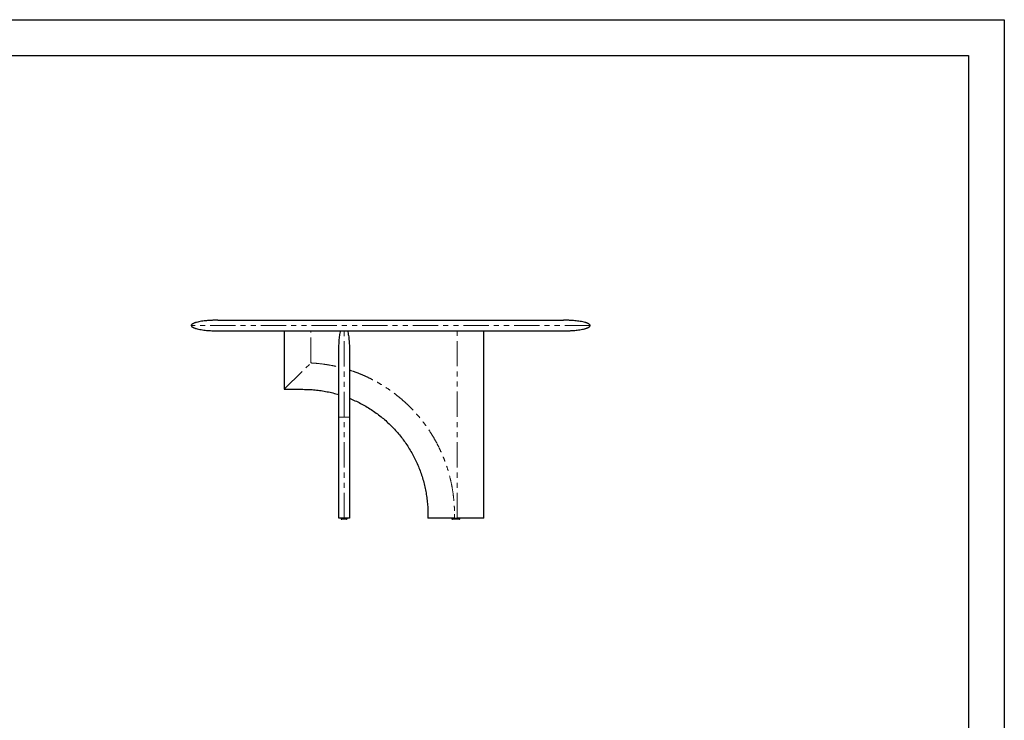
# Model space of a CAD drawing. Header units: millimetres. Extents: x -2064 to 15610, y -1415 to 32635.
# Tile 12 of 61: x 10543 to 14246, y 6493 to 9129. Entities that reach past the tile are written whole.
import ezdxf

# ---------------------------------------------------------------- set-up
doc = ezdxf.new("R2010")
doc.units = ezdxf.units.MM
doc.header["$LTSCALE"] = 15
doc.linetypes.add('SLD-Phantom', pattern=[12.7, 6.35, -1.27, 1.27, -1.27, 1.27, -1.27])
doc.linetypes.add('SLD-Solid', pattern=[0])
doc.layers.get('Defpoints').update_dxf_attribs({"color": 124})

msp = doc.modelspace()

# ---------------------------------------------------------------- linework, layer by layer
at = {"color": 7, "linetype": 'SLD-Solid', "lineweight": 25}
for p, q in [((11288.531, 7998.076), (12588.531, 7998.076)), ((11538.531, 7958.076), (11538.531, 7738.076)), ((12288.531, 7253.076), (12288.531, 7958.076)), ((11743.531, 7253.076), (11743.531, 7883.076)), ((11783.531, 7883.076), (11783.531, 7253.076)), ((11538.531, 7738.076), (11608.531, 7738.076)), ((12078.531, 7268.076), (12078.531, 7253.076)), ((11752.031, 7253.076), (11752.031, 7252.076)), ((11775.031, 7252.076), (11775.031, 7253.076)), ((12168.531, 7253.076), (12168.531, 7252.076)), ((12178.531, 7253.076), (12188.531, 7253.076)), ((12198.531, 7252.076), (12198.531, 7253.076))]:
    msp.add_line(p, q, dxfattribs=at)
msp.add_line((11288.531, 7958.076), (12588.531, 7958.076))
at = {"color": 8, "linetype": 'SLD-Phantom', "lineweight": 18}
for p, q in [((11638.531, 7837.287), (11638.531, 7958.076)), ((12188.531, 7253.076), (12188.531, 7958.076)), ((11538.531, 7738.076), (11638.532, 7837.29)), ((11763.531, 7253.076), (11763.531, 7633.076)), ((12178.531, 7268.076), (12178.531, 7253.076))]:
    msp.add_line(p, q, dxfattribs=at)
msp.add_lwpolyline([(6907.528, 8994.212), (14111.768, 8994.212), (14111.768, 3991.334), (6907.528, 3991.334)], close=True)
at = {"color": 7, "linetype": 'SLD-Solid', "lineweight": 25}
for centre, start, end in [((11755.031, 7252.076), 179.997765, 270.00001), ((11772.031, 7252.076), 270, 359.968199), ((12171.531, 7252.076), 179.981129, 270), ((12195.531, 7252.076), 269.999594, 0.028368)]:
    msp.add_arc(centre, 3, start, end, dxfattribs=at)
for points, knots in [([(11288.531, 7998.076), (11287.263, 7998.073), (11285.05, 7998.069), (11282.2, 7998.038), (11280.023, 7998.005), (11278.176, 7997.97), (11276.337, 7997.928), (11274.444, 7997.878), (11271.304, 7997.782), (11266.825, 7997.611), (11260.519, 7997.292), (11253.416, 7996.826), (11245.472, 7996.157), (11236.713, 7995.225), (11227.363, 7993.962), (11217.812, 7992.298), (11210.205, 7990.576), (11204.614, 7988.985), (11200.871, 7987.738), (11197.529, 7986.413), (11194.443, 7984.919), (11192.089, 7983.449), (11190.408, 7981.993), (11189.405, 7980.802), (11188.681, 7979.492), (11188.58, 7978.541), (11188.531, 7978.076)], [0, 0, 0, 0, 0.0362438, 0.06318648, 0.08141712, 0.09843047, 0.1159523, 0.13397999, 0.15250321, 0.20569706, 0.26199736, 0.33285303, 0.40902993, 0.48970276, 0.58443601, 0.6784649, 0.76656268, 0.80704776, 0.8444806, 0.87920286, 0.90965832, 0.94234102, 0.95812674, 0.97295568, 0.98675155, 1, 1, 1, 1]), ([(11188.531, 7978.076), (11188.606, 7977.506), (11188.754, 7976.371), (11189.709, 7974.934), (11190.827, 7973.768), (11192.358, 7972.545), (11194.355, 7971.3), (11196.958, 7970.002), (11199.886, 7968.787), (11203.17, 7967.63), (11208.417, 7966.037), (11215.822, 7964.258), (11225.383, 7962.499), (11235.635, 7961.043), (11246.068, 7959.918), (11256.22, 7959.112), (11264.511, 7958.642), (11271.077, 7958.373), (11275.238, 7958.249), (11278.456, 7958.176), (11281.126, 7958.128), (11284.558, 7958.086), (11287.118, 7958.079), (11288.531, 7958.076)], [0, 0, 0, 0, 0.01620884, 0.032291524, 0.048063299, 0.062385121, 0.088126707, 0.115131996, 0.145380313, 0.178628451, 0.214557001, 0.30196863, 0.395980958, 0.492172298, 0.597702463, 0.695651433, 0.783067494, 0.834894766, 0.883349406, 0.901975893, 0.926852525, 0.959635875, 1, 1, 1, 1]), ([(12688.531, 7978.076), (12688.457, 7978.646), (12688.308, 7979.781), (12687.354, 7981.218), (12686.236, 7982.384), (12684.704, 7983.607), (12682.707, 7984.852), (12680.105, 7986.15), (12677.177, 7987.365), (12673.893, 7988.522), (12668.646, 7990.115), (12661.241, 7991.894), (12651.68, 7993.653), (12641.427, 7995.109), (12630.995, 7996.234), (12620.843, 7997.04), (12612.552, 7997.51), (12605.986, 7997.779), (12601.825, 7997.903), (12598.607, 7997.976), (12595.937, 7998.024), (12592.505, 7998.066), (12589.944, 7998.073), (12588.531, 7998.076)], [0, 0, 0, 0, 0.01620884, 0.03229152, 0.0480633, 0.06238512, 0.08812671, 0.115132, 0.14538031, 0.17862845, 0.214557, 0.30196863, 0.39598096, 0.4921723, 0.59770246, 0.69565143, 0.78306749, 0.83489477, 0.88334941, 0.90197589, 0.92685253, 0.95963587, 1, 1, 1, 1]), ([(12588.531, 7958.076), (12589.8, 7958.079), (12592.012, 7958.083), (12594.863, 7958.114), (12597.039, 7958.147), (12598.886, 7958.182), (12600.726, 7958.224), (12602.618, 7958.274), (12605.759, 7958.37), (12610.237, 7958.541), (12616.543, 7958.86), (12623.647, 7959.326), (12631.591, 7959.995), (12640.35, 7960.927), (12649.7, 7962.19), (12659.251, 7963.854), (12666.858, 7965.576), (12672.449, 7967.167), (12676.192, 7968.414), (12679.534, 7969.739), (12682.62, 7971.233), (12684.973, 7972.703), (12686.655, 7974.159), (12687.658, 7975.35), (12688.382, 7976.66), (12688.482, 7977.611), (12688.531, 7978.076)], [0, 0, 0, 0, 0.0362438, 0.06318648, 0.08141712, 0.09843047, 0.1159523, 0.13397999, 0.15250321, 0.20569706, 0.26199736, 0.33285303, 0.40902993, 0.48970276, 0.58443601, 0.6784649, 0.76656268, 0.80704776, 0.8444806, 0.87920286, 0.90965832, 0.94234102, 0.95812674, 0.97295568, 0.98675155, 1, 1, 1, 1]), ([(11743.531, 7883.076), (11743.552, 7886.506), (11743.593, 7893.459), (11743.935, 7903.966), (11744.504, 7914.557), (11745.329, 7925.027), (11746.404, 7935.156), (11747.729, 7944.715), (11749.044, 7952.297), (11749.991, 7956.648), (11750.303, 7958.076)], [0, 0, 0, 0, 0.13640609, 0.27650055, 0.41797058, 0.5581435, 0.69411975, 0.82295408, 0.94186817, 1, 1, 1, 1]), ([(11776.76, 7958.076), (11777.071, 7956.648), (11778.019, 7952.297), (11779.333, 7944.715), (11780.659, 7935.156), (11781.734, 7925.027), (11782.559, 7914.557), (11783.127, 7903.966), (11783.47, 7893.459), (11783.511, 7886.506), (11783.531, 7883.076)], [0, 0, 0, 0, 0.05813183, 0.17704592, 0.30588025, 0.4418565, 0.58202942, 0.72349945, 0.86359391, 1, 1, 1, 1]), ([(11608.531, 7738.076), (11616.139, 7737.969), (11631.353, 7737.755), (11654.12, 7736.029), (11676.782, 7733.287), (11699.277, 7729.407), (11721.58, 7724.518), (11736.214, 7720.352), (11743.531, 7718.268)], [0, 0, 0, 0, 0.16666761, 0.3333343, 0.50000052, 0.66666667, 0.83333323, 1, 1, 1, 1]), ([(11783.531, 7704.281), (11785.153, 7703.624), (11793.901, 7700.078), (11809.561, 7693.116), (11830.176, 7682.745), (11850.256, 7671.369), (11869.755, 7659.024), (11888.622, 7645.734), (11906.815, 7631.535), (11924.29, 7616.462), (11941.005, 7600.55), (11956.917, 7583.835), (11971.991, 7566.359), (11986.19, 7548.166), (11999.48, 7529.299), (12011.825, 7509.801), (12023.199, 7489.72), (12033.576, 7469.107), (12042.93, 7448.01), (12051.234, 7426.477), (12058.472, 7404.564), (12064.628, 7382.322), (12069.685, 7359.805), (12073.634, 7337.067), (12076.44, 7314.162), (12078.203, 7291.147), (12078.422, 7275.766), (12078.531, 7268.076)], [0, 0, 0, 0, 0.00939284, 0.0506681, 0.09194343, 0.13321876, 0.17449403, 0.2157693, 0.25704463, 0.29831996, 0.33959522, 0.38087049, 0.42214582, 0.46342115, 0.50469642, 0.54597168, 0.58724701, 0.62852234, 0.66979761, 0.71107288, 0.75234821, 0.79362354, 0.8348988, 0.87617398, 0.91744917, 0.95872447, 1, 1, 1, 1]), ([(11763.531, 7253.076), (11763.159, 7253.076), (11762.394, 7253.076), (11760.822, 7253.076), (11759.536, 7253.076), (11758.462, 7253.076), (11757.766, 7253.076), (11757.077, 7253.076), (11756.394, 7253.076), (11755.716, 7253.076), (11754.589, 7253.076), (11753.122, 7253.076), (11751.574, 7253.076), (11750.265, 7253.076), (11749.16, 7253.076), (11748.176, 7253.076), (11747.274, 7253.076), (11746.016, 7253.076), (11744.71, 7253.076), (11743.708, 7253.076), (11743.591, 7253.076), (11743.531, 7253.076)], [0, 0, 0, 0, 0.01059816, 0.02179452, 0.04819679, 0.05868106, 0.07011749, 0.08255763, 0.09604148, 0.11060046, 0.12625954, 0.17486451, 0.23113559, 0.2828736, 0.33240925, 0.38519767, 0.44127557, 0.50067356, 0.65869074, 0.82504148, 1, 1, 1, 1]), ([(11763.531, 7249.076), (11762.986, 7249.076), (11761.599, 7249.076), (11759.541, 7249.076), (11757.85, 7249.076), (11756.661, 7249.076), (11755.777, 7249.076), (11755.153, 7249.076), (11755.075, 7249.076), (11755.036, 7249.076)], [0, 0, 0, 0, 0.10106474, 0.25690266, 0.42068689, 0.54464624, 0.66875572, 0.83599694, 1, 1, 1, 1]), ([(11783.531, 7253.076), (11783.489, 7253.076), (11783.406, 7253.076), (11782.859, 7253.076), (11782.35, 7253.076), (11782.058, 7253.076), (11781.735, 7253.076), (11781.381, 7253.076), (11780.994, 7253.076), (11780.549, 7253.076), (11780.042, 7253.076), (11779.463, 7253.076), (11778.847, 7253.076), (11778.194, 7253.076), (11777.505, 7253.076), (11776.778, 7253.076), (11775.939, 7253.076), (11774.975, 7253.076), (11774.108, 7253.076), (11773.504, 7253.076), (11773.2, 7253.076), (11772.893, 7253.076), (11772.583, 7253.076), (11772.269, 7253.076), (11771.467, 7253.076), (11770.169, 7253.076), (11768.131, 7253.076), (11766.224, 7253.076), (11764.661, 7253.076), (11763.901, 7253.076), (11763.531, 7253.076)], [0, 0, 0, 0, 0.14770617, 0.28929626, 0.32538953, 0.36107704, 0.39636197, 0.43124758, 0.46573726, 0.49983451, 0.53998456, 0.57863989, 0.61580893, 0.6515012, 0.6857274, 0.71849971, 0.74983198, 0.78911407, 0.82505551, 0.83392486, 0.84257066, 0.85099434, 0.85919748, 0.86718176, 0.87494902, 0.91817274, 0.95215415, 0.97834338, 0.98946555, 1, 1, 1, 1]), ([(11772.03, 7249.076), (11771.988, 7249.076), (11771.903, 7249.076), (11771.323, 7249.076), (11770.258, 7249.076), (11768.569, 7249.076), (11766.332, 7249.076), (11764.628, 7249.076), (11763.748, 7249.076), (11763.531, 7249.076)], [0, 0, 0, 0, 0.15286299, 0.30283509, 0.45265325, 0.6732633, 0.83494502, 0.95926833, 1, 1, 1, 1]), ([(12178.531, 7253.076), (12173.36, 7253.076), (12163.232, 7253.076), (12151.85, 7253.076), (12144.397, 7253.076), (12140.66, 7253.076), (12136.968, 7253.076), (12133.322, 7253.076), (12129.72, 7253.076), (12125.939, 7253.076), (12122.02, 7253.076), (12118.002, 7253.076), (12114.147, 7253.076), (12110.456, 7253.076), (12106.928, 7253.076), (12103.563, 7253.076), (12100.042, 7253.076), (12096.438, 7253.076), (12093.623, 7253.076), (12091.851, 7253.076), (12090.995, 7253.076), (12090.165, 7253.076), (12089.361, 7253.076), (12088.583, 7253.076), (12086.679, 7253.076), (12083.992, 7253.076), (12080.976, 7253.076), (12079.292, 7253.076), (12078.62, 7253.076), (12078.561, 7253.076), (12078.531, 7253.076)], [0, 0, 0, 0, 0.14769574, 0.28927668, 0.32536776, 0.36105318, 0.39633608, 0.43121976, 0.46570758, 0.49980306, 0.53994073, 0.57858484, 0.61574382, 0.65142715, 0.68564556, 0.71841118, 0.74973786, 0.78901874, 0.82496076, 0.83383055, 0.84247689, 0.85090124, 0.85910515, 0.86709031, 0.87485855, 0.91811833, 0.95212586, 0.97833216, 0.98946033, 1, 1, 1, 1]), ([(12195.531, 7249.076), (12195.485, 7249.076), (12195.367, 7249.076), (12194.253, 7249.076), (12192.538, 7249.076), (12190.652, 7249.076), (12188.592, 7249.076), (12186.182, 7249.076), (12182.901, 7249.076), (12179.782, 7249.076), (12177.032, 7249.076), (12174.851, 7249.076), (12173.02, 7249.076), (12171.759, 7249.076), (12171.607, 7249.076), (12171.531, 7249.076)], [0, 0, 0, 0, 0.05055352, 0.1285051, 0.21043149, 0.27243711, 0.33451783, 0.41817344, 0.50188285, 0.63919789, 0.70627769, 0.77327393, 0.87032711, 0.93501547, 1, 1, 1, 1]), ([(12288.531, 7253.076), (12288.502, 7253.076), (12288.441, 7253.076), (12287.762, 7253.076), (12286.623, 7253.076), (12285.317, 7253.076), (12284.333, 7253.076), (12283.221, 7253.076), (12281.979, 7253.076), (12280.606, 7253.076), (12278.087, 7253.076), (12274.124, 7253.076), (12268.861, 7253.076), (12263.501, 7253.076), (12258.22, 7253.076), (12252.762, 7253.076), (12246.939, 7253.076), (12237.446, 7253.076), (12224.069, 7253.076), (12206.608, 7253.076), (12194.657, 7253.076), (12188.531, 7253.076)], [0, 0, 0, 0, 0.01059816, 0.02179452, 0.04819679, 0.05868106, 0.07011749, 0.08255763, 0.09604148, 0.11060046, 0.12625954, 0.17486451, 0.23113559, 0.2828736, 0.33240925, 0.38519767, 0.44127557, 0.50067356, 0.65869074, 0.82504148, 1, 1, 1, 1])]:
    msp.add_open_spline(points, degree=3, knots=knots, dxfattribs=at)
at = {"color": 8, "linetype": 'SLD-Phantom', "lineweight": 18}
for points, knots in [([(12688.531, 7978.076), (12688.531, 7978.076), (12684.341, 7978.076), (12667.742, 7978.076), (12655.333, 7978.076), (12622.773, 7978.076), (12602.622, 7978.076), (12555.351, 7978.076), (12528.233, 7978.076), (12368.069, 7978.076), (12335.025, 7978.076), (12264.279, 7978.076), (12226.58, 7978.076), (12147.972, 7978.076), (12107.065, 7978.076), (12023.615, 7978.076), (11981.074, 7978.076), (11895.989, 7978.076), (11853.448, 7978.076), (11769.998, 7978.076), (11729.091, 7978.076), (11650.483, 7978.076), (11612.783, 7978.076), (11542.038, 7978.076), (11508.994, 7978.076), (11348.83, 7978.076), (11321.711, 7978.076), (11274.441, 7978.076), (11254.29, 7978.076), (11221.729, 7978.076), (11209.321, 7978.076), (11192.721, 7978.076), (11188.531, 7978.076), (11188.531, 7978.076)], [0, 0, 0, 0, 0.0625, 0.0625, 0.125, 0.125, 0.1875, 0.1875, 0.25, 0.25, 0.3125, 0.3125, 0.375, 0.375, 0.4375, 0.4375, 0.5, 0.5, 0.5625, 0.5625, 0.625, 0.625, 0.6875, 0.6875, 0.75, 0.75, 0.8125, 0.8125, 0.875, 0.875, 0.9375, 0.9375, 1, 1, 1, 1]), ([(11763.531, 7633.076), (11763.531, 7639.622), (11763.531, 7652.712), (11763.531, 7672.285), (11763.531, 7691.733), (11763.531, 7710.997), (11763.531, 7730.017), (11763.531, 7748.734), (11763.531, 7767.086), (11763.531, 7785.013), (11763.531, 7802.459), (11763.531, 7819.373), (11763.531, 7835.705), (11763.531, 7851.403), (11763.531, 7866.417), (11763.531, 7880.695), (11763.531, 7894.184), (11763.531, 7906.848), (11763.531, 7918.654), (11763.531, 7929.566), (11763.531, 7939.553), (11763.531, 7948.572), (11763.531, 7954.535), (11763.531, 7957.532), (11763.531, 7958.076)], [0, 0, 0, 0, 0.04712703, 0.09424974, 0.14137077, 0.18849069, 0.23560938, 0.28272735, 0.32984717, 0.37696796, 0.42408825, 0.47120962, 0.51833159, 0.56545296, 0.61257325, 0.65969404, 0.70681483, 0.75393511, 0.80105649, 0.84817846, 0.89529983, 0.94242012, 0.98954091, 1, 1, 1, 1]), ([(11638.532, 7837.29), (11647.359, 7836.708), (11665.014, 7835.544), (11691.37, 7832.208), (11717.597, 7827.813), (11734.885, 7823.846), (11743.532, 7821.862)], [0, 0, 0, 0, 0.24967737, 0.49936847, 0.7496184, 1, 1, 1, 1]), ([(11783.533, 7810.553), (11790.788, 7808.118), (11805.314, 7803.242), (11827.366, 7794.563), (11849.697, 7784.754), (11872.173, 7773.654), (11894.13, 7761.584), (11915.555, 7748.541), (11936.274, 7734.65), (11956.24, 7719.969), (11975.414, 7704.547), (11993.912, 7688.3), (12011.814, 7671.148), (12029.062, 7653.132), (12045.582, 7634.279), (12061.247, 7614.724), (12076.05, 7594.475), (12089.876, 7573.713), (12102.704, 7552.509), (12114.517, 7530.923), (12125.389, 7508.833), (12135.365, 7486.137), (12144.405, 7462.891), (12152.453, 7439.151), (12159.442, 7415.09), (12165.37, 7390.718), (12170.197, 7366.245), (12173.939, 7341.745), (12176.576, 7317.282), (12178.227, 7292.714), (12178.43, 7276.295), (12178.531, 7268.076)], [0, 0, 0, 0, 0.03199576, 0.06406678, 0.09905576, 0.13396161, 0.16885212, 0.20379515, 0.23881399, 0.27312688, 0.30739341, 0.34167788, 0.37604452, 0.4110335, 0.44593935, 0.48082985, 0.51577289, 0.55079173, 0.58510462, 0.61937114, 0.65365562, 0.68802226, 0.72301124, 0.75791708, 0.79280759, 0.82775063, 0.86276969, 0.89708283, 0.9313494, 0.96563372, 1, 1, 1, 1]), ([(11743.531, 7633.076), (11743.552, 7633.076), (11743.593, 7633.076), (11743.935, 7633.076), (11744.504, 7633.076), (11745.329, 7633.076), (11746.405, 7633.076), (11747.725, 7633.076), (11749.212, 7633.076), (11750.809, 7633.076), (11752.446, 7633.076), (11754.177, 7633.076), (11755.971, 7633.076), (11757.804, 7633.076), (11759.655, 7633.076), (11761.316, 7633.076), (11762.613, 7633.076), (11763.232, 7633.076), (11763.531, 7633.076)], [0, 0, 0, 0, 0.09798478, 0.19861904, 0.30024141, 0.40093203, 0.49860806, 0.59115381, 0.67657354, 0.74411178, 0.80398312, 0.85560931, 0.89877697, 0.93369395, 0.9610815, 0.98235956, 0.99145767, 1, 1, 1, 1]), ([(11763.531, 7633.076), (11763.831, 7633.076), (11764.45, 7633.076), (11765.747, 7633.076), (11767.408, 7633.076), (11769.259, 7633.076), (11771.092, 7633.076), (11772.886, 7633.076), (11774.617, 7633.076), (11776.253, 7633.076), (11777.851, 7633.076), (11779.338, 7633.076), (11780.657, 7633.076), (11781.734, 7633.076), (11782.559, 7633.076), (11783.127, 7633.076), (11783.47, 7633.076), (11783.511, 7633.076), (11783.531, 7633.076)], [0, 0, 0, 0, 0.00854233, 0.01764044, 0.0389185, 0.06630605, 0.10122303, 0.14439069, 0.19601688, 0.25588822, 0.32342646, 0.40884619, 0.50139194, 0.59906797, 0.69975859, 0.80138096, 0.90201522, 1, 1, 1, 1]), ([(11752.036, 7252.076), (11752.082, 7252.076), (11752.175, 7252.076), (11752.922, 7252.076), (11754.006, 7252.076), (11755.582, 7252.076), (11757.896, 7252.076), (11760.808, 7252.076), (11762.711, 7252.076), (11763.531, 7252.076)], [0, 0, 0, 0, 0.14884585, 0.30517635, 0.42257194, 0.5428233, 0.7270801, 0.88227118, 1, 1, 1, 1]), ([(11763.531, 7252.076), (11763.86, 7252.076), (11765.168, 7252.076), (11767.613, 7252.076), (11770.039, 7252.076), (11771.823, 7252.076), (11773.131, 7252.076), (11774.188, 7252.076), (11774.826, 7252.076), (11775.091, 7252.076), (11775.021, 7252.076), (11775.016, 7252.076)], [0, 0, 0, 0, 0.04724442, 0.18807899, 0.3589578, 0.46556879, 0.57515512, 0.71171579, 0.8521507, 0.98915149, 1, 1, 1, 1]), ([(12168.531, 7252.076), (12168.642, 7252.076), (12168.857, 7252.076), (12170.248, 7252.076), (12171.816, 7252.076), (12173.572, 7252.076), (12175.726, 7252.076), (12178.212, 7252.076), (12180.819, 7252.076), (12183.635, 7252.076), (12186.67, 7252.076), (12189.555, 7252.076), (12192.078, 7252.076), (12194.569, 7252.076), (12196.833, 7252.076), (12198.304, 7252.076), (12198.463, 7252.076), (12198.531, 7252.076)], [0, 0, 0, 0, 0.07529057, 0.14610122, 0.19479734, 0.24486139, 0.30760051, 0.37210187, 0.43472339, 0.49857581, 0.57452115, 0.65266836, 0.7113526, 0.77146441, 0.86357155, 0.94114917, 1, 1, 1, 1])]:
    msp.add_open_spline(points, degree=3, knots=knots, dxfattribs=at)
at = {"layer": 'Defpoints'}
msp.add_lwpolyline([(6772.964, 9128.776), (14246.332, 9128.776), (14246.332, 3856.77), (6772.964, 3856.77)], close=True, dxfattribs=at)

doc.saveas('drawing.dxf')
